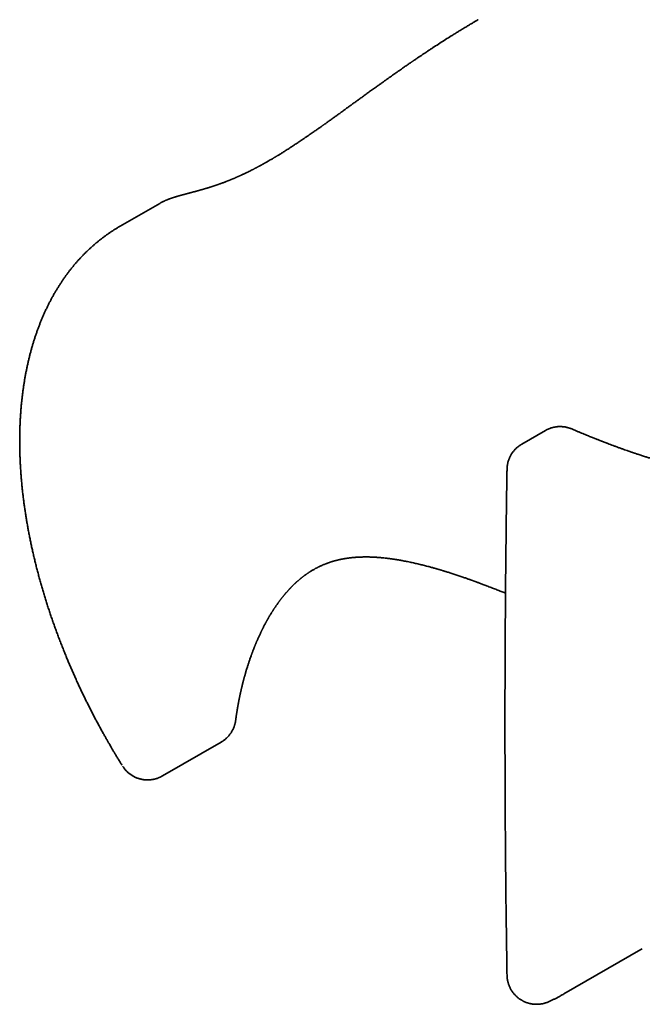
# Model space of a CAD drawing. Header units: millimetres. Extents: x 8 to 430, y 12 to 265.
# Tile 5 of 11: x 337 to 358, y 60 to 93. Entities that reach past the tile are written whole.
import ezdxf

# ---------------------------------------------------------------- set-up
doc = ezdxf.new("R2010")
doc.units = ezdxf.units.MM

msp = doc.modelspace()

# ---------------------------------------------------------------- linework, layer by layer
at = {"color": 7, "linetype": 'Continuous', "lineweight": 35}
for p, q in [((341.44, 86.946), (340.105, 86.176)), ((354.477, 79.259), (353.681, 78.8)), ((341.529, 67.57), (343.516, 68.717)), ((355.104, 60.194), (357.701, 61.694)), ((357.701, 61.694), (357.755, 61.725))]:
    msp.add_line(p, q, dxfattribs=at)
for points, knots in [([(352.206, 93.161), (352.203, 93.16), (352.197, 93.156), (352.188, 93.151), (352.174, 93.143), (352.154, 93.131), (352.128, 93.116), (352.095, 93.097), (352.057, 93.074), (352.013, 93.048), (351.963, 93.019), (351.909, 92.987), (351.848, 92.951), (351.765, 92.9), (351.66, 92.837), (351.538, 92.762), (351.417, 92.687), (351.271, 92.596), (351.102, 92.489), (350.91, 92.366), (350.755, 92.266), (350.636, 92.188), (350.553, 92.133), (350.474, 92.08), (350.399, 92.03), (350.338, 91.989), (350.288, 91.955), (350.249, 91.929), (350.212, 91.904), (350.177, 91.88), (350.144, 91.858), (350.112, 91.837), (350.084, 91.817), (350.059, 91.801), (350.041, 91.788), (350.027, 91.779), (350.015, 91.77), (350.001, 91.761), (349.984, 91.749), (349.964, 91.735), (349.935, 91.716), (349.898, 91.69), (349.851, 91.658), (349.799, 91.622), (349.741, 91.582), (349.679, 91.538), (349.611, 91.491), (349.539, 91.44), (349.461, 91.386), (349.384, 91.332), (349.309, 91.279), (349.236, 91.227), (349.159, 91.173), (349.08, 91.116), (348.992, 91.053), (348.896, 90.985), (348.795, 90.912), (348.685, 90.834), (348.569, 90.75), (348.445, 90.66), (348.328, 90.575), (348.215, 90.494), (348.109, 90.417), (348.009, 90.344), (347.914, 90.275), (347.824, 90.21), (347.729, 90.141), (347.629, 90.068), (347.524, 89.993), (347.423, 89.92), (347.337, 89.858), (347.266, 89.806), (347.209, 89.766), (347.157, 89.729), (347.11, 89.695), (347.07, 89.666), (347.038, 89.643), (347.012, 89.625), (346.988, 89.608), (346.967, 89.593), (346.947, 89.579), (346.926, 89.564), (346.903, 89.548), (346.875, 89.528), (346.841, 89.504), (346.803, 89.477), (346.761, 89.448), (346.712, 89.413), (346.656, 89.374), (346.594, 89.331), (346.527, 89.284), (346.455, 89.235), (346.378, 89.182), (346.297, 89.127), (346.211, 89.069), (346.13, 89.015), (346.056, 88.966), (345.992, 88.923), (345.93, 88.882), (345.871, 88.844), (345.81, 88.804), (345.748, 88.764), (345.685, 88.725), (345.629, 88.689), (345.577, 88.657), (345.532, 88.628), (345.491, 88.603), (345.456, 88.581), (345.425, 88.562), (345.398, 88.546), (345.378, 88.534), (345.363, 88.525), (345.352, 88.518), (345.337, 88.51), (345.319, 88.499), (345.298, 88.486), (345.274, 88.472), (345.208, 88.433), (345.14, 88.393), (345.069, 88.352), (345.037, 88.334), (345.008, 88.318), (344.983, 88.304), (344.965, 88.293), (344.952, 88.286), (344.942, 88.281), (344.932, 88.275), (344.918, 88.267), (344.903, 88.259), (344.884, 88.248), (344.861, 88.236), (344.835, 88.222), (344.808, 88.207), (344.785, 88.195), (344.765, 88.184), (344.748, 88.175), (344.733, 88.167), (344.719, 88.159), (344.705, 88.152), (344.688, 88.143), (344.668, 88.132), (344.645, 88.121), (344.621, 88.108), (344.596, 88.095), (344.571, 88.082), (344.547, 88.07), (344.507, 88.05), (344.454, 88.023), (344.394, 87.994), (344.342, 87.969), (344.299, 87.949), (344.258, 87.929), (344.225, 87.914), (344.2, 87.902), (344.183, 87.894), (344.167, 87.887), (344.153, 87.881), (344.141, 87.875), (344.129, 87.87), (344.114, 87.863), (344.095, 87.855), (344.073, 87.845), (344.048, 87.834), (344.02, 87.822), (343.992, 87.81), (343.964, 87.798), (343.938, 87.787), (343.913, 87.776), (343.89, 87.767), (343.869, 87.758), (343.849, 87.75), (343.831, 87.742), (343.813, 87.735), (343.796, 87.728), (343.777, 87.721), (343.756, 87.712), (343.733, 87.703), (343.709, 87.694), (343.679, 87.682), (343.643, 87.668), (343.603, 87.653), (343.564, 87.639), (343.532, 87.627), (343.507, 87.618), (343.489, 87.611), (343.47, 87.605), (343.451, 87.598), (343.433, 87.591), (343.416, 87.586), (343.401, 87.58), (343.385, 87.575), (343.368, 87.569), (343.349, 87.562), (343.327, 87.555), (343.305, 87.547), (343.282, 87.54), (343.26, 87.533), (343.239, 87.525), (343.218, 87.519), (343.198, 87.512), (343.18, 87.507), (343.164, 87.502), (343.15, 87.497), (343.138, 87.493), (343.125, 87.489), (343.11, 87.485), (343.094, 87.479), (343.077, 87.474), (343.058, 87.468), (343.038, 87.462), (343.016, 87.455), (342.991, 87.448), (342.967, 87.441), (342.942, 87.434), (342.919, 87.427), (342.895, 87.42), (342.872, 87.413), (342.85, 87.407), (342.83, 87.401), (342.811, 87.396), (342.793, 87.391), (342.774, 87.385), (342.756, 87.38), (342.737, 87.375), (342.718, 87.37), (342.7, 87.365), (342.683, 87.36), (342.668, 87.356), (342.655, 87.353), (342.642, 87.349), (342.629, 87.345), (342.614, 87.341), (342.598, 87.337), (342.582, 87.333), (342.564, 87.328), (342.547, 87.323), (342.531, 87.319), (342.516, 87.315), (342.504, 87.312), (342.494, 87.309), (342.485, 87.307), (342.476, 87.305), (342.467, 87.302), (342.456, 87.299), (342.442, 87.295), (342.425, 87.291), (342.408, 87.286), (342.39, 87.282), (342.371, 87.277), (342.351, 87.271), (342.329, 87.266), (342.306, 87.26), (342.285, 87.254), (342.266, 87.249), (342.25, 87.244), (342.234, 87.24), (342.219, 87.236), (342.207, 87.233), (342.196, 87.23), (342.186, 87.227), (342.178, 87.225), (342.17, 87.223), (342.162, 87.22), (342.152, 87.218), (342.141, 87.215), (342.13, 87.211), (342.117, 87.208), (342.104, 87.204), (342.089, 87.2), (342.075, 87.196), (342.062, 87.192), (342.051, 87.189), (342.042, 87.186), (342.035, 87.184), (342.029, 87.182), (342.022, 87.18), (342.014, 87.178), (342.006, 87.176), (341.998, 87.173), (341.987, 87.17), (341.973, 87.165), (341.956, 87.16), (341.938, 87.155), (341.92, 87.149), (341.904, 87.144), (341.888, 87.139), (341.872, 87.133), (341.856, 87.128), (341.839, 87.122), (341.823, 87.117), (341.808, 87.111), (341.793, 87.106), (341.777, 87.1), (341.761, 87.095), (341.746, 87.089), (341.73, 87.083), (341.715, 87.077), (341.699, 87.071), (341.683, 87.064), (341.667, 87.058), (341.653, 87.052), (341.639, 87.046), (341.624, 87.039), (341.605, 87.031), (341.581, 87.019), (341.553, 87.006), (341.523, 86.991), (341.493, 86.976), (341.466, 86.961), (341.448, 86.951), (341.44, 86.946)], [0, 0, 0, 0, 0.000479, 0.00117, 0.00189, 0.003272, 0.005047, 0.007213, 0.009771, 0.01272, 0.015998, 0.019652, 0.023684, 0.028092, 0.036424, 0.044654, 0.052767, 0.060765, 0.074071, 0.087044, 0.099684, 0.105528, 0.111259, 0.116679, 0.121762, 0.126508, 0.129304, 0.131968, 0.134502, 0.136904, 0.139175, 0.141315, 0.143324, 0.145093, 0.146297, 0.14717, 0.147882, 0.148797, 0.149986, 0.151409, 0.153015, 0.155855, 0.159072, 0.162669, 0.166643, 0.170995, 0.175636, 0.180641, 0.186008, 0.191738, 0.196582, 0.201657, 0.206962, 0.212498, 0.218163, 0.225415, 0.232466, 0.239314, 0.248327, 0.256967, 0.265233, 0.273126, 0.280648, 0.287675, 0.294345, 0.300687, 0.306862, 0.314516, 0.321942, 0.329141, 0.336112, 0.340378, 0.344428, 0.348159, 0.351572, 0.354666, 0.356682, 0.358536, 0.360228, 0.361759, 0.363166, 0.364583, 0.366144, 0.368214, 0.370651, 0.373446, 0.376529, 0.379886, 0.384087, 0.38865, 0.393574, 0.398857, 0.404498, 0.410496, 0.41685, 0.423558, 0.428493, 0.433404, 0.438083, 0.442531, 0.446748, 0.451923, 0.456705, 0.461095, 0.464995, 0.468524, 0.471684, 0.474475, 0.476896, 0.479003, 0.48085, 0.481584, 0.48247, 0.48363, 0.485061, 0.486765, 0.488741, 0.490885, 0.502724, 0.505468, 0.508195, 0.510642, 0.512732, 0.514466, 0.515283, 0.516, 0.516862, 0.517967, 0.519315, 0.520906, 0.522681, 0.525262, 0.527545, 0.529529, 0.53122, 0.532705, 0.534014, 0.535149, 0.536366, 0.537849, 0.5396, 0.541617, 0.54388, 0.546152, 0.548371, 0.550539, 0.552655, 0.5591, 0.56534, 0.569361, 0.573568, 0.577624, 0.581442, 0.583164, 0.584903, 0.586505, 0.58785, 0.588969, 0.590142, 0.591433, 0.593441, 0.595683, 0.598201, 0.601042, 0.604207, 0.606909, 0.609684, 0.612424, 0.614847, 0.616931, 0.619173, 0.621184, 0.623006, 0.624851, 0.62693, 0.629207, 0.631746, 0.63454, 0.637301, 0.641911, 0.646538, 0.651155, 0.655649, 0.657795, 0.659951, 0.662227, 0.664618, 0.666872, 0.668874, 0.67067, 0.672542, 0.674648, 0.677053, 0.679796, 0.682794, 0.685684, 0.688427, 0.691284, 0.694007, 0.696597, 0.698996, 0.70113, 0.702996, 0.704609, 0.706245, 0.708226, 0.710459, 0.712891, 0.715499, 0.717996, 0.721434, 0.724741, 0.728351, 0.731905, 0.735174, 0.738603, 0.742347, 0.745438, 0.74842, 0.751288, 0.754031, 0.756726, 0.759632, 0.762576, 0.765506, 0.76834, 0.771053, 0.773547, 0.775449, 0.777413, 0.779595, 0.781995, 0.784598, 0.787197, 0.790176, 0.793064, 0.795859, 0.798418, 0.800338, 0.802028, 0.803494, 0.804942, 0.806471, 0.808081, 0.810773, 0.813665, 0.816757, 0.819721, 0.822968, 0.826505, 0.83033, 0.834446, 0.838851, 0.841854, 0.844979, 0.847996, 0.850708, 0.853113, 0.855213, 0.856911, 0.858338, 0.859763, 0.861384, 0.8632, 0.865213, 0.867422, 0.869828, 0.87243, 0.875023, 0.878058, 0.880684, 0.8829, 0.884466, 0.885735, 0.88692, 0.888219, 0.889633, 0.891161, 0.892804, 0.894562, 0.897556, 0.900835, 0.904383, 0.908185, 0.91111, 0.91417, 0.917365, 0.920695, 0.924134, 0.927372, 0.930316, 0.933285, 0.9363, 0.939404, 0.942577, 0.945565, 0.948594, 0.951516, 0.95465, 0.95788, 0.960683, 0.963043, 0.965858, 0.969253, 0.973653, 0.979911, 0.984909, 0.990394, 0.995896, 1, 1, 1, 1]), ([(340.106, 86.176), (340.097, 86.171), (340.059, 86.149), (339.994, 86.11), (339.911, 86.059), (339.828, 86.005), (339.746, 85.95), (339.665, 85.894), (339.584, 85.836), (339.505, 85.777), (339.426, 85.716), (339.349, 85.653), (339.272, 85.59), (339.196, 85.524), (339.121, 85.458), (339.047, 85.39), (338.974, 85.32), (338.902, 85.249), (338.831, 85.176), (338.761, 85.102), (338.692, 85.027), (338.624, 84.95), (338.557, 84.872), (338.491, 84.792), (338.425, 84.711), (338.361, 84.628), (338.299, 84.544), (338.237, 84.458), (338.176, 84.372), (338.116, 84.283), (338.057, 84.194), (338, 84.103), (337.944, 84.01), (337.888, 83.917), (337.834, 83.821), (337.781, 83.725), (337.73, 83.627), (337.679, 83.528), (337.63, 83.428), (337.581, 83.326), (337.534, 83.223), (337.489, 83.119), (337.444, 83.013), (337.401, 82.907), (337.359, 82.799), (337.318, 82.689), (337.279, 82.579), (337.24, 82.468), (337.203, 82.355), (337.168, 82.241), (337.133, 82.126), (337.1, 82.01), (337.068, 81.893), (337.038, 81.775), (337.009, 81.655), (336.981, 81.535), (336.954, 81.414), (336.929, 81.291), (336.905, 81.168), (336.883, 81.044), (336.862, 80.918), (336.842, 80.792), (336.823, 80.665), (336.806, 80.537), (336.79, 80.408), (336.776, 80.279), (336.763, 80.148), (336.751, 80.017), (336.741, 79.885), (336.731, 79.752), (336.724, 79.618), (336.717, 79.483), (336.712, 79.348), (336.708, 79.212), (336.706, 79.075), (336.705, 78.938), (336.705, 78.8), (336.707, 78.661), (336.71, 78.522), (336.714, 78.382), (336.72, 78.242), (336.727, 78.101), (336.735, 77.959), (336.745, 77.817), (336.756, 77.674), (336.768, 77.531), (336.782, 77.387), (336.796, 77.242), (336.813, 77.098), (336.83, 76.952), (336.849, 76.807), (336.869, 76.661), (336.891, 76.514), (336.913, 76.367), (336.937, 76.22), (336.963, 76.072), (336.989, 75.924), (337.017, 75.776), (337.046, 75.627), (337.077, 75.478), (337.108, 75.329), (337.141, 75.179), (337.176, 75.03), (337.211, 74.879), (337.248, 74.729), (337.286, 74.579), (337.325, 74.428), (337.366, 74.277), (337.408, 74.126), (337.451, 73.974), (337.495, 73.823), (337.54, 73.671), (337.587, 73.519), (337.635, 73.367), (337.685, 73.215), (337.735, 73.062), (337.787, 72.91), (337.84, 72.757), (337.894, 72.605), (337.95, 72.452), (338.006, 72.299), (338.065, 72.146), (338.124, 71.993), (338.184, 71.84), (338.244, 71.692), (338.303, 71.549), (338.36, 71.411), (338.419, 71.274), (338.478, 71.137), (338.538, 71), (338.599, 70.863), (338.661, 70.727), (338.724, 70.591), (338.788, 70.456), (338.853, 70.32), (338.918, 70.185), (338.984, 70.051), (339.051, 69.917), (339.118, 69.784), (339.187, 69.651), (339.255, 69.519), (339.324, 69.389), (339.394, 69.26), (339.462, 69.135), (339.527, 69.016), (339.584, 68.914), (339.635, 68.823), (339.685, 68.737), (339.72, 68.676), (339.738, 68.644)], [0, 0, 0, 0, 0.0020126, 0.008528, 0.0150467, 0.0215693, 0.0280964, 0.0346287, 0.0411669, 0.0477115, 0.0542632, 0.0608226, 0.0673902, 0.0739667, 0.0805525, 0.0871481, 0.0937542, 0.1003711, 0.1069992, 0.1136391, 0.120291, 0.1269553, 0.1336323, 0.1403223, 0.1470256, 0.1537423, 0.1604726, 0.1672166, 0.1739744, 0.180746, 0.1875316, 0.1943309, 0.2011441, 0.2079709, 0.2148114, 0.2216651, 0.2285321, 0.2354121, 0.2423048, 0.2492099, 0.2561271, 0.2630561, 0.2699967, 0.2769483, 0.2839106, 0.2908833, 0.2978659, 0.3048581, 0.3118593, 0.3188693, 0.3258875, 0.3329137, 0.3399472, 0.3469878, 0.3540351, 0.3610885, 0.3681478, 0.3752126, 0.3822825, 0.389357, 0.396436, 0.403519, 0.4106058, 0.417696, 0.4247893, 0.4318854, 0.4389842, 0.4460852, 0.4531884, 0.4602935, 0.4674003, 0.4745085, 0.4816181, 0.4887288, 0.4958405, 0.502953, 0.5100663, 0.5171801, 0.5242945, 0.5314093, 0.5385244, 0.5456399, 0.5527556, 0.5598715, 0.5669876, 0.5741039, 0.5812204, 0.5883371, 0.5954539, 0.602571, 0.6096884, 0.6168061, 0.6239241, 0.6310426, 0.6381616, 0.6452812, 0.6524015, 0.6595226, 0.6666446, 0.6737677, 0.6808919, 0.6880175, 0.6951447, 0.7022735, 0.7094042, 0.7165371, 0.7236723, 0.7308101, 0.7379508, 0.7450947, 0.7522421, 0.7593933, 0.7665488, 0.773709, 0.7808744, 0.7880454, 0.7952227, 0.8024068, 0.8095985, 0.8167985, 0.8240078, 0.8312274, 0.8384583, 0.845702, 0.8529598, 0.8594829, 0.8660047, 0.8725246, 0.8790425, 0.8855581, 0.8920712, 0.8985814, 0.9050883, 0.9115913, 0.9180897, 0.9245824, 0.931068, 0.9375445, 0.9440088, 0.9504565, 0.9568799, 0.9632662, 0.9695906, 0.9757991, 0.9817482, 0.9870934, 0.9909311, 0.9952057, 1, 1, 1, 1]), ([(365.871, 85.509), (365.871, 85.504), (365.87, 85.493), (365.869, 85.473), (365.867, 85.449), (365.865, 85.422), (365.863, 85.39), (365.861, 85.355), (365.858, 85.317), (365.854, 85.277), (365.851, 85.237), (365.848, 85.198), (365.845, 85.165), (365.842, 85.136), (365.84, 85.113), (365.838, 85.093), (365.837, 85.076), (365.835, 85.058), (365.833, 85.037), (365.83, 85.012), (365.827, 84.983), (365.824, 84.95), (365.82, 84.915), (365.817, 84.882), (365.813, 84.851), (365.81, 84.822), (365.806, 84.792), (365.803, 84.761), (365.799, 84.732), (365.796, 84.706), (365.793, 84.686), (365.791, 84.671), (365.79, 84.658), (365.788, 84.644), (365.786, 84.627), (365.783, 84.607), (365.776, 84.551), (365.763, 84.462), (365.75, 84.375), (365.742, 84.321), (365.739, 84.302), (365.736, 84.283), (365.733, 84.266), (365.731, 84.251), (365.729, 84.239), (365.728, 84.231), (365.726, 84.221), (365.724, 84.207), (365.72, 84.186), (365.716, 84.158), (365.71, 84.124), (365.703, 84.083), (365.695, 84.035), (365.685, 83.98), (365.675, 83.925), (365.664, 83.868), (365.656, 83.824), (365.649, 83.791), (365.645, 83.771), (365.642, 83.755), (365.639, 83.74), (365.635, 83.721), (365.63, 83.697), (365.624, 83.668), (365.616, 83.629), (365.606, 83.581), (365.594, 83.527), (365.583, 83.477), (365.573, 83.431), (365.564, 83.392), (365.557, 83.359), (365.55, 83.331), (365.544, 83.306), (365.538, 83.28), (365.53, 83.247), (365.521, 83.207), (365.51, 83.165), (365.5, 83.123), (365.489, 83.079), (365.477, 83.031), (365.466, 82.99), (365.457, 82.958), (365.451, 82.935), (365.445, 82.913), (365.44, 82.893), (365.436, 82.877), (365.432, 82.864), (365.43, 82.855), (365.427, 82.845), (365.423, 82.831), (365.418, 82.812), (365.411, 82.787), (365.403, 82.76), (365.395, 82.73), (365.383, 82.687), (365.366, 82.63), (365.348, 82.57), (365.333, 82.52), (365.321, 82.481), (365.31, 82.444), (365.299, 82.409), (365.289, 82.377), (365.28, 82.348), (365.27, 82.318), (365.258, 82.282), (365.244, 82.238), (365.228, 82.19), (365.212, 82.141), (365.196, 82.095), (365.181, 82.053), (365.168, 82.015), (365.156, 81.982), (365.146, 81.954), (365.138, 81.93), (365.13, 81.908), (365.122, 81.885), (365.112, 81.858), (365.1, 81.826), (365.086, 81.789), (365.071, 81.748), (365.053, 81.701), (365.032, 81.648), (365.014, 81.602), (365, 81.566), (364.99, 81.541), (364.981, 81.518), (364.972, 81.497), (364.965, 81.48), (364.96, 81.467), (364.956, 81.456), (364.952, 81.447), (364.946, 81.433), (364.939, 81.416), (364.93, 81.393), (364.917, 81.363), (364.902, 81.327), (364.884, 81.286), (364.866, 81.244), (364.85, 81.208), (364.836, 81.177), (364.825, 81.15), (364.813, 81.124), (364.801, 81.097), (364.789, 81.072), (364.78, 81.051), (364.772, 81.035), (364.766, 81.022), (364.761, 81.011), (364.757, 81.003), (364.754, 80.996), (364.75, 80.987), (364.744, 80.975), (364.737, 80.959), (364.728, 80.941), (364.719, 80.922), (364.71, 80.903), (364.701, 80.883), (364.686, 80.853), (364.666, 80.811), (364.644, 80.768), (364.627, 80.735), (364.615, 80.711), (364.603, 80.687), (364.591, 80.663), (364.58, 80.642), (364.572, 80.626), (364.565, 80.613), (364.56, 80.604), (364.556, 80.596), (364.552, 80.589), (364.547, 80.578), (364.538, 80.562), (364.527, 80.541), (364.513, 80.515), (364.497, 80.486), (364.481, 80.457), (364.464, 80.426), (364.446, 80.393), (364.427, 80.36), (364.41, 80.328), (364.395, 80.302), (364.383, 80.281), (364.373, 80.264), (364.362, 80.246), (364.352, 80.228), (364.342, 80.211), (364.332, 80.195), (364.324, 80.181), (364.318, 80.172), (364.314, 80.165), (364.31, 80.157), (364.304, 80.149), (364.298, 80.138), (364.289, 80.123), (364.278, 80.104), (364.264, 80.082), (364.249, 80.058), (364.234, 80.033), (364.219, 80.009), (364.203, 79.984), (364.186, 79.959), (364.169, 79.932), (364.152, 79.906), (364.137, 79.883), (364.124, 79.863), (364.112, 79.846), (364.101, 79.83), (364.089, 79.812), (364.076, 79.792), (364.061, 79.77), (364.04, 79.741), (364.014, 79.703), (363.982, 79.657), (363.948, 79.611), (363.92, 79.573), (363.897, 79.542), (363.879, 79.519), (363.863, 79.497), (363.849, 79.479), (363.835, 79.461), (363.822, 79.444), (363.806, 79.423), (363.787, 79.4), (363.767, 79.375), (363.748, 79.352), (363.731, 79.33), (363.715, 79.312), (363.699, 79.292), (363.683, 79.273), (363.667, 79.254), (363.651, 79.236), (363.638, 79.221), (363.627, 79.208), (363.619, 79.199), (363.612, 79.191), (363.604, 79.182), (363.593, 79.169), (363.576, 79.15), (363.557, 79.128), (363.535, 79.105), (363.516, 79.084), (363.489, 79.055), (363.453, 79.018), (363.408, 78.971), (363.365, 78.928), (363.325, 78.889), (363.288, 78.854), (363.257, 78.825), (363.234, 78.803), (363.217, 78.789), (363.202, 78.775), (363.186, 78.76), (363.17, 78.746), (363.152, 78.731), (363.134, 78.715), (363.115, 78.699), (363.097, 78.683), (363.079, 78.669), (363.061, 78.654), (363.041, 78.638), (363.021, 78.621), (363.002, 78.607), (362.986, 78.594), (362.972, 78.583), (362.958, 78.573), (362.944, 78.562), (362.927, 78.549), (362.907, 78.534), (362.884, 78.517), (362.86, 78.5), (362.836, 78.482), (362.811, 78.465), (362.786, 78.448), (362.765, 78.434), (362.742, 78.418), (362.715, 78.401), (362.684, 78.381), (362.653, 78.362), (362.621, 78.342), (362.586, 78.321), (362.547, 78.299), (362.51, 78.277), (362.474, 78.258), (362.444, 78.242), (362.418, 78.229), (362.395, 78.217), (362.375, 78.207), (362.354, 78.197), (362.331, 78.186), (362.309, 78.175), (362.287, 78.165), (362.267, 78.156), (362.247, 78.147), (362.228, 78.139), (362.212, 78.132), (362.196, 78.125), (362.179, 78.118), (362.16, 78.11), (362.14, 78.102), (362.12, 78.094), (362.095, 78.084), (362.066, 78.073), (362.033, 78.061), (362.002, 78.05), (361.971, 78.039), (361.941, 78.029), (361.912, 78.019), (361.882, 78.01), (361.852, 78.001), (361.822, 77.992), (361.794, 77.984), (361.768, 77.977), (361.744, 77.971), (361.717, 77.964), (361.684, 77.955), (361.643, 77.945), (361.596, 77.935), (361.553, 77.926), (361.514, 77.918), (361.484, 77.912), (361.458, 77.907), (361.434, 77.903), (361.412, 77.9), (361.39, 77.896), (361.367, 77.892), (361.341, 77.888), (361.313, 77.884), (361.284, 77.881), (361.245, 77.875), (361.197, 77.87), (361.139, 77.864), (361.083, 77.859), (361.025, 77.854), (360.975, 77.851), (360.932, 77.849), (360.897, 77.847), (360.862, 77.846), (360.834, 77.845), (360.812, 77.845), (360.797, 77.844), (360.784, 77.844), (360.77, 77.844), (360.755, 77.843), (360.737, 77.843), (360.714, 77.843), (360.688, 77.843), (360.661, 77.843), (360.636, 77.843), (360.612, 77.844), (360.59, 77.844), (360.564, 77.844), (360.535, 77.845), (360.505, 77.846), (360.482, 77.847), (360.465, 77.848), (360.454, 77.848), (360.444, 77.849), (360.432, 77.849), (360.418, 77.85), (360.401, 77.851), (360.38, 77.852), (360.357, 77.853), (360.333, 77.855), (360.309, 77.856), (360.277, 77.858), (360.239, 77.861), (360.195, 77.865), (360.153, 77.868), (360.114, 77.872), (360.077, 77.876), (360.043, 77.879), (360.015, 77.882), (359.991, 77.885), (359.973, 77.887), (359.956, 77.889), (359.942, 77.891), (359.931, 77.892), (359.92, 77.894), (359.908, 77.895), (359.893, 77.897), (359.874, 77.899), (359.853, 77.902), (359.831, 77.905), (359.808, 77.908), (359.786, 77.911), (359.753, 77.916), (359.709, 77.923), (359.662, 77.93), (359.625, 77.936), (359.594, 77.941), (359.561, 77.947), (359.524, 77.953), (359.482, 77.96), (359.437, 77.969), (359.386, 77.978), (359.329, 77.989), (359.265, 78.002), (359.197, 78.016), (359.123, 78.032), (359.049, 78.048), (358.976, 78.065), (358.904, 78.081), (358.83, 78.099), (358.758, 78.117), (358.688, 78.135), (358.607, 78.156), (358.518, 78.179), (358.422, 78.206), (358.331, 78.231), (358.247, 78.255), (358.169, 78.278), (358.097, 78.3), (358.03, 78.32), (357.969, 78.339), (357.913, 78.356), (357.834, 78.381), (357.733, 78.414), (357.639, 78.444), (357.578, 78.465), (357.55, 78.474), (357.523, 78.483), (357.496, 78.492), (357.471, 78.5), (357.45, 78.508), (357.434, 78.513), (357.42, 78.518), (357.406, 78.523), (357.387, 78.529), (357.364, 78.537), (357.337, 78.547), (357.308, 78.557), (357.277, 78.567), (357.227, 78.585), (357.155, 78.61), (357.061, 78.644), (356.963, 78.679), (356.864, 78.716), (356.739, 78.762), (356.635, 78.802), (356.555, 78.832), (356.526, 78.844), (356.501, 78.853), (356.481, 78.861), (356.467, 78.866), (356.457, 78.87), (356.449, 78.873), (356.44, 78.877), (356.43, 78.881), (356.417, 78.886), (356.402, 78.891), (356.382, 78.899), (356.357, 78.909), (356.326, 78.921), (356.29, 78.935), (356.249, 78.951), (356.203, 78.97), (356.153, 78.99), (356.097, 79.012), (356.036, 79.037), (355.97, 79.063), (355.899, 79.092), (355.824, 79.123), (355.743, 79.157), (355.656, 79.192), (355.565, 79.23), (355.469, 79.271), (355.403, 79.299), (355.369, 79.313)], [0, 0, 0, 0, 0.001055, 0.002316, 0.003786, 0.005469, 0.007364, 0.009474, 0.011791, 0.01405, 0.016621, 0.018894, 0.02087, 0.022547, 0.023926, 0.025061, 0.025985, 0.026975, 0.028232, 0.029756, 0.031514, 0.033497, 0.035599, 0.037812, 0.039492, 0.04123, 0.043028, 0.044884, 0.046722, 0.04827, 0.049501, 0.050352, 0.051031, 0.051863, 0.052874, 0.054064, 0.055426, 0.062842, 0.070086, 0.071244, 0.072403, 0.073563, 0.074643, 0.075504, 0.076295, 0.076716, 0.077086, 0.078011, 0.079273, 0.080874, 0.082963, 0.085441, 0.088314, 0.091586, 0.095256, 0.098412, 0.101812, 0.103209, 0.104428, 0.105362, 0.106021, 0.107224, 0.108701, 0.110454, 0.112431, 0.11587, 0.119112, 0.122158, 0.125005, 0.127348, 0.129348, 0.131005, 0.132381, 0.133805, 0.135897, 0.138336, 0.141121, 0.143464, 0.146096, 0.149021, 0.152238, 0.153582, 0.154971, 0.156383, 0.157615, 0.158621, 0.1594, 0.159953, 0.160339, 0.161207, 0.162402, 0.163924, 0.165703, 0.167507, 0.169318, 0.173617, 0.177955, 0.180466, 0.182868, 0.185162, 0.187347, 0.189368, 0.1911, 0.192731, 0.194889, 0.197782, 0.200928, 0.203934, 0.2068, 0.209526, 0.211877, 0.213953, 0.215733, 0.217218, 0.218473, 0.219779, 0.221522, 0.223554, 0.225877, 0.22849, 0.231367, 0.23482, 0.238577, 0.240135, 0.24174, 0.243319, 0.24465, 0.245765, 0.24659, 0.247143, 0.247732, 0.248472, 0.249671, 0.25113, 0.252849, 0.255489, 0.258166, 0.260825, 0.263465, 0.265216, 0.266958, 0.268693, 0.27042, 0.272101, 0.273567, 0.274554, 0.275394, 0.276089, 0.276638, 0.277048, 0.277555, 0.278354, 0.279408, 0.280672, 0.281952, 0.283227, 0.284497, 0.285763, 0.289229, 0.29288, 0.294413, 0.295989, 0.297606, 0.299266, 0.300818, 0.301834, 0.30267, 0.303326, 0.303802, 0.304146, 0.30489, 0.305989, 0.307442, 0.309249, 0.311319, 0.313328, 0.315249, 0.317745, 0.320073, 0.322234, 0.32429, 0.325486, 0.3267, 0.327933, 0.329184, 0.330454, 0.33166, 0.332614, 0.333263, 0.333701, 0.334166, 0.334787, 0.335565, 0.336499, 0.337914, 0.339582, 0.341357, 0.343111, 0.344843, 0.346553, 0.34854, 0.350497, 0.352416, 0.354133, 0.355612, 0.356813, 0.357961, 0.359288, 0.360792, 0.362439, 0.364171, 0.367461, 0.37102, 0.374644, 0.378002, 0.379973, 0.381836, 0.383548, 0.385037, 0.386309, 0.387666, 0.389295, 0.391191, 0.39325, 0.39543, 0.396924, 0.39847, 0.400067, 0.401717, 0.403383, 0.404855, 0.4062, 0.407274, 0.408076, 0.408616, 0.409317, 0.410411, 0.411897, 0.414103, 0.416134, 0.41799, 0.419703, 0.423834, 0.428109, 0.432533, 0.435811, 0.439215, 0.44269, 0.444241, 0.445717, 0.447119, 0.448464, 0.450008, 0.451515, 0.453222, 0.454978, 0.456625, 0.458162, 0.45959, 0.461613, 0.463371, 0.464944, 0.466334, 0.467582, 0.468691, 0.46984, 0.471321, 0.473134, 0.475163, 0.477167, 0.4793, 0.481508, 0.483675, 0.485528, 0.487062, 0.489635, 0.492257, 0.49489, 0.49754, 0.500462, 0.50372, 0.507264, 0.509904, 0.512567, 0.514724, 0.516451, 0.518135, 0.519817, 0.521652, 0.52369, 0.525304, 0.526983, 0.528691, 0.530209, 0.531501, 0.532711, 0.534072, 0.535643, 0.537266, 0.538899, 0.540535, 0.543328, 0.545945, 0.548458, 0.550884, 0.553311, 0.555506, 0.557916, 0.560353, 0.562762, 0.564973, 0.566968, 0.56882, 0.570565, 0.573376, 0.576643, 0.580216, 0.584124, 0.58677, 0.589085, 0.591067, 0.592847, 0.59447, 0.596088, 0.597865, 0.599877, 0.601996, 0.604195, 0.606415, 0.610837, 0.615116, 0.61931, 0.623512, 0.627944, 0.630469, 0.633019, 0.635592, 0.638126, 0.639314, 0.64039, 0.641352, 0.642238, 0.643312, 0.644627, 0.646336, 0.648305, 0.650247, 0.652082, 0.653811, 0.655432, 0.656946, 0.659443, 0.661611, 0.663515, 0.664369, 0.665156, 0.665878, 0.666606, 0.667595, 0.668868, 0.670327, 0.67203, 0.673774, 0.675477, 0.67714, 0.680445, 0.683574, 0.686528, 0.689304, 0.691902, 0.694294, 0.696416, 0.697893, 0.699201, 0.700341, 0.701311, 0.702113, 0.70278, 0.703605, 0.704652, 0.705923, 0.707418, 0.709016, 0.71058, 0.712109, 0.713604, 0.717536, 0.721205, 0.723243, 0.725271, 0.727545, 0.730085, 0.732891, 0.735964, 0.739304, 0.743288, 0.747598, 0.752234, 0.757198, 0.762491, 0.767153, 0.772045, 0.777044, 0.781897, 0.786596, 0.79114, 0.797965, 0.804405, 0.810457, 0.815977, 0.821126, 0.825903, 0.830307, 0.834337, 0.837992, 0.841275, 0.849746, 0.857874, 0.859706, 0.861519, 0.863315, 0.865091, 0.866741, 0.868107, 0.869187, 0.869861, 0.870796, 0.87201, 0.873505, 0.87528, 0.877203, 0.879156, 0.881139, 0.886969, 0.893045, 0.899354, 0.905715, 0.912069, 0.923373, 0.925529, 0.927399, 0.928965, 0.930226, 0.931094, 0.93172, 0.932157, 0.93268, 0.933328, 0.9341, 0.935051, 0.936243, 0.937889, 0.939847, 0.942115, 0.944694, 0.947585, 0.950787, 0.954302, 0.958128, 0.962266, 0.966717, 0.971481, 0.976558, 0.981948, 0.987651, 0.993669, 1, 1, 1, 1]), ([(354.675, 79.346), (354.661, 79.342), (354.643, 79.336), (354.615, 79.326), (354.591, 79.316), (354.563, 79.304), (354.534, 79.29), (354.505, 79.275), (354.486, 79.264), (354.477, 79.259)], [0, 0, 0, 0, 0.1936441, 0.2737334, 0.407243, 0.5475073, 0.6994956, 0.8597171, 1, 1, 1, 1]), ([(355.369, 79.313), (355.368, 79.314), (355.354, 79.32), (355.327, 79.33), (355.288, 79.344), (355.248, 79.356), (355.207, 79.367), (355.166, 79.376), (355.124, 79.383), (355.082, 79.388), (355.039, 79.392), (354.998, 79.393), (354.957, 79.393), (354.918, 79.392), (354.88, 79.389), (354.842, 79.384), (354.805, 79.379), (354.771, 79.372), (354.742, 79.365), (354.716, 79.359), (354.694, 79.352), (354.679, 79.348), (354.675, 79.346)], [0, 0, 0, 0, 0.004366, 0.063121, 0.121972, 0.180941, 0.240061, 0.299374, 0.358939, 0.41884, 0.479198, 0.540195, 0.595148, 0.649986, 0.704606, 0.758796, 0.812037, 0.862716, 0.903541, 0.937137, 0.978077, 1, 1, 1, 1]), ([(353.681, 78.8), (353.679, 78.799), (353.667, 78.792), (353.644, 78.777), (353.612, 78.756), (353.581, 78.734), (353.55, 78.71), (353.52, 78.684), (353.49, 78.657), (353.461, 78.629), (353.434, 78.599), (353.408, 78.568), (353.382, 78.536), (353.358, 78.503), (353.336, 78.469), (353.315, 78.434), (353.295, 78.398), (353.277, 78.361), (353.26, 78.324), (353.244, 78.285), (353.231, 78.247), (353.219, 78.207), (353.208, 78.167), (353.199, 78.127), (353.192, 78.086), (353.187, 78.045), (353.183, 78.004), (353.181, 77.972), (353.181, 77.954), (353.181, 77.95)], [0, 0, 0, 0, 0.005563, 0.0416, 0.078495, 0.116059, 0.154142, 0.192629, 0.231428, 0.270471, 0.309705, 0.349089, 0.388594, 0.428194, 0.467871, 0.507612, 0.547404, 0.58724, 0.627111, 0.667012, 0.706939, 0.746888, 0.786856, 0.82684, 0.866839, 0.90685, 0.946872, 0.986904, 1, 1, 1, 1]), ([(353.181, 77.946), (353.181, 77.922), (353.176, 77.63), (353.167, 77.069), (353.156, 76.265), (353.147, 75.46), (353.138, 74.657), (353.131, 73.854), (353.125, 73.052), (353.12, 72.251), (353.116, 71.45), (353.113, 70.65), (353.112, 69.85), (353.112, 69.052), (353.113, 68.254), (353.115, 67.456), (353.118, 66.66), (353.123, 65.864), (353.129, 65.068), (353.136, 64.274), (353.144, 63.48), (353.154, 62.687), (353.165, 61.895), (353.174, 61.275), (353.18, 60.919), (353.181, 60.828)], [0, 0, 0, 0, 0.004104, 0.050753, 0.097402, 0.144052, 0.190701, 0.237351, 0.284001, 0.330651, 0.377301, 0.423951, 0.470602, 0.517252, 0.563903, 0.610554, 0.657205, 0.703857, 0.750508, 0.79716, 0.843811, 0.890463, 0.937115, 0.983768, 1, 1, 1, 1]), ([(344.007, 69.454), (344.009, 69.471), (344.014, 69.504), (344.02, 69.551), (344.026, 69.592), (344.031, 69.627), (344.036, 69.658), (344.039, 69.683), (344.042, 69.702), (344.045, 69.718), (344.047, 69.733), (344.05, 69.748), (344.053, 69.771), (344.058, 69.803), (344.065, 69.844), (344.073, 69.89), (344.08, 69.932), (344.087, 69.969), (344.092, 69.999), (344.097, 70.027), (344.102, 70.05), (344.105, 70.069), (344.108, 70.084), (344.111, 70.099), (344.114, 70.118), (344.119, 70.142), (344.125, 70.171), (344.131, 70.201), (344.137, 70.231), (344.143, 70.26), (344.149, 70.29), (344.156, 70.322), (344.163, 70.354), (344.17, 70.388), (344.178, 70.421), (344.184, 70.451), (344.19, 70.476), (344.194, 70.496), (344.198, 70.512), (344.202, 70.527), (344.206, 70.544), (344.211, 70.565), (344.218, 70.597), (344.228, 70.638), (344.24, 70.687), (344.252, 70.733), (344.263, 70.777), (344.274, 70.817), (344.283, 70.852), (344.291, 70.882), (344.299, 70.91), (344.307, 70.941), (344.317, 70.977), (344.329, 71.017), (344.341, 71.06), (344.354, 71.103), (344.368, 71.152), (344.384, 71.205), (344.401, 71.26), (344.418, 71.311), (344.433, 71.358), (344.447, 71.401), (344.46, 71.441), (344.475, 71.484), (344.49, 71.529), (344.508, 71.579), (344.523, 71.623), (344.536, 71.657), (344.544, 71.681), (344.552, 71.702), (344.559, 71.721), (344.564, 71.736), (344.569, 71.748), (344.574, 71.76), (344.579, 71.774), (344.585, 71.791), (344.593, 71.812), (344.604, 71.839), (344.616, 71.871), (344.629, 71.905), (344.641, 71.935), (344.652, 71.962), (344.661, 71.984), (344.67, 72.007), (344.679, 72.027), (344.686, 72.045), (344.692, 72.058), (344.696, 72.068), (344.7, 72.077), (344.703, 72.085), (344.709, 72.099), (344.717, 72.119), (344.729, 72.147), (344.744, 72.18), (344.76, 72.217), (344.778, 72.258), (344.798, 72.301), (344.819, 72.347), (344.838, 72.387), (344.854, 72.422), (344.867, 72.448), (344.878, 72.471), (344.887, 72.489), (344.895, 72.506), (344.903, 72.522), (344.912, 72.54), (344.923, 72.562), (344.937, 72.589), (344.954, 72.623), (344.973, 72.66), (344.994, 72.7), (345.013, 72.735), (345.028, 72.764), (345.039, 72.784), (345.049, 72.801), (345.056, 72.815), (345.062, 72.826), (345.068, 72.836), (345.074, 72.847), (345.082, 72.862), (345.093, 72.881), (345.107, 72.905), (345.122, 72.931), (345.137, 72.957), (345.153, 72.985), (345.17, 73.012), (345.187, 73.04), (345.205, 73.07), (345.223, 73.1), (345.24, 73.126), (345.254, 73.148), (345.264, 73.165), (345.273, 73.178), (345.281, 73.19), (345.29, 73.205), (345.302, 73.223), (345.315, 73.243), (345.328, 73.263), (345.344, 73.286), (345.361, 73.311), (345.379, 73.338), (345.398, 73.364), (345.413, 73.386), (345.426, 73.404), (345.435, 73.417), (345.443, 73.428), (345.45, 73.438), (345.457, 73.448), (345.465, 73.459), (345.475, 73.472), (345.487, 73.488), (345.5, 73.505), (345.513, 73.523), (345.526, 73.54), (345.539, 73.557), (345.553, 73.575), (345.568, 73.595), (345.585, 73.616), (345.6, 73.635), (345.614, 73.652), (345.626, 73.667), (345.637, 73.68), (345.647, 73.693), (345.658, 73.706), (345.672, 73.722), (345.688, 73.742), (345.706, 73.762), (345.725, 73.784), (345.744, 73.806), (345.763, 73.827), (345.78, 73.846), (345.793, 73.861), (345.805, 73.873), (345.815, 73.885), (345.825, 73.895), (345.833, 73.904), (345.842, 73.913), (345.85, 73.922), (345.861, 73.933), (345.873, 73.945), (345.886, 73.959), (345.901, 73.974), (345.915, 73.989), (345.935, 74.008), (345.96, 74.033), (345.986, 74.058), (346.007, 74.079), (346.024, 74.094), (346.037, 74.107), (346.05, 74.118), (346.062, 74.129), (346.075, 74.14), (346.089, 74.153), (346.106, 74.169), (346.127, 74.186), (346.149, 74.205), (346.171, 74.224), (346.191, 74.241), (346.207, 74.254), (346.221, 74.265), (346.234, 74.275), (346.249, 74.287), (346.267, 74.302), (346.289, 74.318), (346.313, 74.337), (346.338, 74.355), (346.363, 74.374), (346.387, 74.39), (346.407, 74.405), (346.426, 74.418), (346.445, 74.431), (346.465, 74.444), (346.484, 74.457), (346.503, 74.469), (346.52, 74.48), (346.541, 74.493), (346.567, 74.51), (346.601, 74.53), (346.637, 74.551), (346.67, 74.57), (346.698, 74.585), (346.719, 74.597), (346.739, 74.607), (346.76, 74.618), (346.782, 74.63), (346.808, 74.643), (346.838, 74.657), (346.869, 74.671), (346.899, 74.686), (346.929, 74.699), (346.956, 74.711), (346.981, 74.721), (347.006, 74.731), (347.032, 74.742), (347.061, 74.753), (347.092, 74.765), (347.123, 74.776), (347.154, 74.787), (347.183, 74.797), (347.211, 74.807), (347.237, 74.815), (347.261, 74.823), (347.286, 74.83), (347.313, 74.838), (347.34, 74.846), (347.368, 74.853), (347.398, 74.861), (347.427, 74.869), (347.456, 74.876), (347.482, 74.882), (347.509, 74.888), (347.538, 74.895), (347.566, 74.901), (347.594, 74.906), (347.619, 74.911), (347.643, 74.916), (347.664, 74.92), (347.683, 74.923), (347.7, 74.926), (347.716, 74.928), (347.734, 74.931), (347.753, 74.934), (347.775, 74.937), (347.799, 74.941), (347.822, 74.944), (347.852, 74.948), (347.891, 74.953), (347.941, 74.958), (347.992, 74.963), (348.042, 74.967), (348.091, 74.971), (348.146, 74.974), (348.21, 74.977), (348.283, 74.98), (348.349, 74.981), (348.409, 74.981), (348.464, 74.981), (348.522, 74.98), (348.57, 74.979), (348.607, 74.977), (348.632, 74.976), (348.656, 74.975), (348.678, 74.974), (348.697, 74.973), (348.714, 74.972), (348.733, 74.971), (348.757, 74.97), (348.789, 74.968), (348.825, 74.965), (348.863, 74.962), (348.942, 74.956), (349.028, 74.947), (349.122, 74.936), (349.182, 74.929), (349.229, 74.923), (349.264, 74.918), (349.285, 74.915), (349.304, 74.912), (349.319, 74.91), (349.337, 74.908), (349.361, 74.904), (349.392, 74.899), (349.429, 74.894), (349.471, 74.887), (349.52, 74.879), (349.577, 74.869), (349.641, 74.857), (349.71, 74.844), (349.784, 74.83), (349.863, 74.814), (349.94, 74.798), (350.015, 74.781), (350.088, 74.765), (350.163, 74.747), (350.239, 74.729), (350.314, 74.711), (350.389, 74.692), (350.462, 74.673), (350.532, 74.654), (350.597, 74.637), (350.656, 74.621), (350.709, 74.606), (350.756, 74.592), (350.797, 74.581), (350.833, 74.57), (350.861, 74.562), (350.882, 74.556), (350.897, 74.552), (350.909, 74.548), (350.919, 74.545), (350.93, 74.542), (350.944, 74.537), (350.963, 74.532), (350.986, 74.525), (351.016, 74.516), (351.053, 74.505), (351.095, 74.492), (351.142, 74.477), (351.195, 74.461), (351.253, 74.442), (351.315, 74.422), (351.383, 74.4), (351.452, 74.378), (351.519, 74.356), (351.585, 74.333), (351.65, 74.311), (351.713, 74.29), (351.77, 74.27), (351.822, 74.252), (351.868, 74.235), (351.909, 74.221), (351.943, 74.209), (351.97, 74.199), (351.992, 74.191), (352.011, 74.185), (352.025, 74.18), (352.038, 74.175), (352.052, 74.17), (352.072, 74.162), (352.098, 74.153), (352.127, 74.142), (352.163, 74.129), (352.206, 74.114), (352.255, 74.095), (352.309, 74.075), (352.368, 74.053), (352.429, 74.03), (352.523, 73.994), (352.647, 73.946), (352.798, 73.887), (352.92, 73.838), (353.014, 73.801), (353.075, 73.776), (353.114, 73.761), (353.13, 73.754)], [0, 0, 0, 0, 0.0038969, 0.0073947, 0.0104932, 0.0131925, 0.0154925, 0.0173932, 0.0188194, 0.0199256, 0.0210139, 0.0221543, 0.0233466, 0.0261955, 0.0293249, 0.0327747, 0.0365459, 0.0388452, 0.0412059, 0.0433052, 0.0450771, 0.0465217, 0.0476389, 0.0485097, 0.0499674, 0.0518116, 0.0540425, 0.0566109, 0.0586936, 0.0608776, 0.0631631, 0.0655499, 0.068038, 0.0706275, 0.0732698, 0.0756217, 0.0774292, 0.0789486, 0.08018, 0.0811811, 0.0824295, 0.0840313, 0.0859865, 0.0898143, 0.0935069, 0.097061, 0.1004766, 0.103623, 0.1063428, 0.1086359, 0.1105731, 0.1128616, 0.1156837, 0.1189093, 0.1222126, 0.1255777, 0.1290044, 0.1336287, 0.1379271, 0.1419082, 0.1457114, 0.1488436, 0.1520378, 0.155347, 0.1588859, 0.1628288, 0.167177, 0.1692178, 0.1711558, 0.1728485, 0.1742961, 0.1754988, 0.1764567, 0.1773495, 0.1784208, 0.1797391, 0.1813044, 0.1836535, 0.1862895, 0.1890119, 0.1918167, 0.1936217, 0.1954593, 0.1973292, 0.1990799, 0.2005048, 0.2016031, 0.2023749, 0.2029724, 0.2036653, 0.2044589, 0.2063105, 0.2085498, 0.211293, 0.2144449, 0.2178438, 0.2214344, 0.2252163, 0.229189, 0.2316193, 0.2339648, 0.2358804, 0.2373534, 0.2386686, 0.240061, 0.2415304, 0.2430768, 0.245711, 0.2485755, 0.2517448, 0.2552209, 0.2590032, 0.2609658, 0.2627569, 0.2642567, 0.2654654, 0.2663833, 0.2672001, 0.2681557, 0.2692509, 0.2710926, 0.2732289, 0.2755838, 0.2779814, 0.2804144, 0.2828827, 0.2853862, 0.2881807, 0.2909864, 0.2934602, 0.2955084, 0.2971318, 0.2980579, 0.299159, 0.3005518, 0.3022357, 0.3041489, 0.3060721, 0.3079862, 0.310603, 0.3132024, 0.3157844, 0.3182025, 0.3196105, 0.3208695, 0.3219799, 0.3229417, 0.323774, 0.3248136, 0.326184, 0.3277305, 0.329529, 0.3313267, 0.3330584, 0.3347244, 0.3363246, 0.338647, 0.3408161, 0.3428146, 0.3445956, 0.3461569, 0.3474989, 0.3486884, 0.3499805, 0.3517135, 0.3538841, 0.3561598, 0.3583042, 0.3609146, 0.3633011, 0.3654644, 0.3669713, 0.3683584, 0.3696273, 0.3707783, 0.3718115, 0.3727273, 0.3737991, 0.3749852, 0.3764387, 0.3781513, 0.3799083, 0.3816128, 0.3832651, 0.3869531, 0.390351, 0.3925115, 0.3943797, 0.3959563, 0.3972587, 0.3986708, 0.4000531, 0.4016633, 0.4036329, 0.4059671, 0.4085579, 0.4112478, 0.4134304, 0.4152174, 0.4166817, 0.4181042, 0.4195131, 0.4216574, 0.4240924, 0.426748, 0.4295677, 0.4323419, 0.4349458, 0.437185, 0.4389568, 0.4410231, 0.4432418, 0.4453572, 0.4473577, 0.4491861, 0.4508503, 0.4539704, 0.4574901, 0.4613733, 0.4654293, 0.4678522, 0.4699821, 0.4719908, 0.4740559, 0.4761823, 0.4789956, 0.4820101, 0.4851757, 0.4883586, 0.4913671, 0.4940731, 0.4965334, 0.4988297, 0.5014048, 0.5043122, 0.5074202, 0.5105044, 0.5134986, 0.5164417, 0.5192206, 0.5216485, 0.5238599, 0.5263379, 0.528849, 0.5313651, 0.5340675, 0.5369821, 0.5397802, 0.5425192, 0.5449786, 0.5473154, 0.5499979, 0.5530312, 0.5553008, 0.5576489, 0.559993, 0.5619878, 0.563594, 0.565054, 0.5666298, 0.5681772, 0.5699118, 0.5718961, 0.5741307, 0.576352, 0.5782957, 0.5823082, 0.5868584, 0.5915455, 0.5960071, 0.6002883, 0.6044434, 0.6107406, 0.6170729, 0.6234049, 0.6277832, 0.6325515, 0.6376436, 0.6426602, 0.6448679, 0.6470479, 0.6491366, 0.650987, 0.6525924, 0.6539524, 0.6552544, 0.6574477, 0.6600786, 0.6631486, 0.6664831, 0.6698056, 0.6827067, 0.6880142, 0.6929862, 0.6976139, 0.6996665, 0.70148, 0.703, 0.704226, 0.7052632, 0.7074073, 0.7099689, 0.712949, 0.7163484, 0.7200774, 0.7249097, 0.7301128, 0.7356882, 0.7416374, 0.7479619, 0.7546632, 0.7601937, 0.7659586, 0.7719585, 0.7781769, 0.7842119, 0.7898934, 0.7959186, 0.8014835, 0.8065863, 0.8112255, 0.8153997, 0.8191078, 0.8223488, 0.825122, 0.8274265, 0.8288471, 0.8300038, 0.8308964, 0.8315455, 0.8323443, 0.8334442, 0.8348455, 0.8365484, 0.8389464, 0.8417653, 0.8450056, 0.8486679, 0.8527528, 0.8571768, 0.8620098, 0.8672527, 0.8729061, 0.877725, 0.8828076, 0.8880197, 0.8928584, 0.8972756, 0.9012027, 0.9047218, 0.9078325, 0.9105342, 0.9125056, 0.9141822, 0.9155637, 0.9166501, 0.9174708, 0.9184572, 0.9200149, 0.9219947, 0.9242789, 0.9268211, 0.9301842, 0.9339137, 0.9380098, 0.942473, 0.9472411, 0.9519936, 0.9638151, 0.9752391, 0.9862642, 0.9913229, 0.9962924, 1, 1, 1, 1]), ([(343.515, 68.718), (343.517, 68.718), (343.53, 68.725), (343.553, 68.74), (343.584, 68.761), (343.616, 68.783), (343.647, 68.807), (343.677, 68.833), (343.706, 68.86), (343.735, 68.888), (343.762, 68.918), (343.789, 68.949), (343.814, 68.981), (343.838, 69.014), (343.861, 69.048), (343.882, 69.083), (343.902, 69.119), (343.92, 69.156), (343.937, 69.194), (343.952, 69.232), (343.966, 69.271), (343.978, 69.31), (343.988, 69.35), (343.997, 69.39), (344.003, 69.425), (344.006, 69.447), (344.007, 69.455)], [0, 0, 0, 0, 0.00625, 0.04674, 0.088193, 0.130398, 0.173187, 0.216429, 0.260022, 0.303889, 0.34797, 0.39222, 0.436605, 0.481098, 0.525678, 0.570328, 0.615037, 0.659794, 0.704592, 0.749423, 0.794284, 0.839168, 0.884074, 0.928998, 0.973939, 1, 1, 1, 1]), ([(339.738, 68.644), (339.765, 68.598), (339.803, 68.532), (339.859, 68.436), (339.909, 68.353), (339.968, 68.253), (340.031, 68.149), (340.095, 68.044), (340.138, 67.975), (340.159, 67.941)], [0, 0, 0, 0, 0.1950748, 0.2759481, 0.4100271, 0.5496006, 0.6995844, 0.856324, 1, 1, 1, 1]), ([(340.18, 67.907), (340.186, 67.898), (340.199, 67.877), (340.222, 67.846), (340.247, 67.813), (340.273, 67.781), (340.301, 67.75), (340.33, 67.721), (340.36, 67.692), (340.392, 67.665), (340.424, 67.639), (340.458, 67.615), (340.492, 67.592), (340.528, 67.57), (340.564, 67.55), (340.602, 67.532), (340.64, 67.515), (340.679, 67.499), (340.718, 67.486), (340.758, 67.473), (340.799, 67.463), (340.84, 67.454), (340.882, 67.447), (340.924, 67.442), (340.967, 67.438), (341.008, 67.436), (341.049, 67.436), (341.088, 67.438), (341.126, 67.441), (341.164, 67.445), (341.201, 67.451), (341.235, 67.458), (341.264, 67.464), (341.29, 67.471), (341.312, 67.477), (341.326, 67.482), (341.331, 67.483)], [0, 0, 0, 0, 0.025005, 0.056347, 0.087696, 0.119051, 0.150414, 0.181786, 0.213167, 0.24456, 0.275964, 0.307384, 0.33882, 0.370276, 0.401756, 0.433263, 0.464805, 0.496388, 0.528023, 0.559721, 0.591501, 0.623384, 0.655403, 0.687602, 0.720047, 0.752836, 0.782375, 0.811853, 0.841213, 0.870343, 0.898962, 0.926204, 0.94815, 0.966208, 0.988215, 1, 1, 1, 1]), ([(341.331, 67.483), (341.345, 67.488), (341.363, 67.494), (341.391, 67.504), (341.414, 67.514), (341.443, 67.526), (341.472, 67.54), (341.501, 67.555), (341.52, 67.565), (341.529, 67.571)], [0, 0, 0, 0, 0.1936266, 0.2737087, 0.4072062, 0.5474579, 0.6994324, 0.8596394, 1, 1, 1, 1]), ([(353.181, 60.821), (353.181, 60.818), (353.181, 60.801), (353.183, 60.771), (353.187, 60.729), (353.193, 60.687), (353.2, 60.645), (353.21, 60.604), (353.221, 60.563), (353.234, 60.522), (353.248, 60.482), (353.264, 60.443), (353.283, 60.404), (353.302, 60.365), (353.323, 60.329), (353.345, 60.295), (353.367, 60.262), (353.39, 60.231), (353.415, 60.201), (353.44, 60.171), (353.467, 60.143), (353.495, 60.116), (353.523, 60.09), (353.553, 60.066), (353.582, 60.042), (353.612, 60.021), (353.641, 60.002), (353.666, 59.986), (353.689, 59.973), (353.711, 59.961), (353.726, 59.954), (353.732, 59.95)], [0, 0, 0, 0, 0.007833, 0.046578, 0.085392, 0.124282, 0.163257, 0.202326, 0.241498, 0.280787, 0.320208, 0.359778, 0.399518, 0.439456, 0.479624, 0.515677, 0.55171, 0.587715, 0.623683, 0.659603, 0.695457, 0.731217, 0.76684, 0.802247, 0.837285, 0.871614, 0.90428, 0.932363, 0.953891, 0.978603, 1, 1, 1, 1]), ([(354.59, 59.932), (354.596, 59.934), (354.631, 59.95), (354.695, 59.98), (354.784, 60.023), (354.872, 60.067), (354.959, 60.113), (355.036, 60.155), (355.084, 60.183), (355.104, 60.194)], [0, 0, 0, 0, 0.029526, 0.20003, 0.370524, 0.541023, 0.711546, 0.882108, 1, 1, 1, 1]), ([(353.732, 59.95), (353.745, 59.944), (353.762, 59.935), (353.789, 59.924), (353.812, 59.914), (353.84, 59.904), (353.87, 59.893), (353.902, 59.883), (353.935, 59.874), (353.969, 59.866), (354.005, 59.859), (354.041, 59.853), (354.078, 59.849), (354.116, 59.846), (354.154, 59.844), (354.192, 59.844), (354.231, 59.845), (354.27, 59.848), (354.309, 59.852), (354.348, 59.858), (354.387, 59.865), (354.426, 59.874), (354.464, 59.885), (354.502, 59.897), (354.54, 59.91), (354.569, 59.922), (354.586, 59.93), (354.59, 59.932)], [0, 0, 0, 0, 0.046649, 0.065978, 0.098041, 0.13145, 0.167388, 0.20499, 0.243909, 0.283867, 0.324665, 0.366157, 0.40823, 0.450797, 0.49379, 0.537152, 0.580838, 0.62481, 0.669035, 0.713488, 0.758143, 0.80298, 0.847983, 0.893135, 0.938422, 0.983833, 1, 1, 1, 1])]:
    msp.add_open_spline(points, degree=3, knots=knots, dxfattribs=at)

doc.saveas('drawing.dxf')
